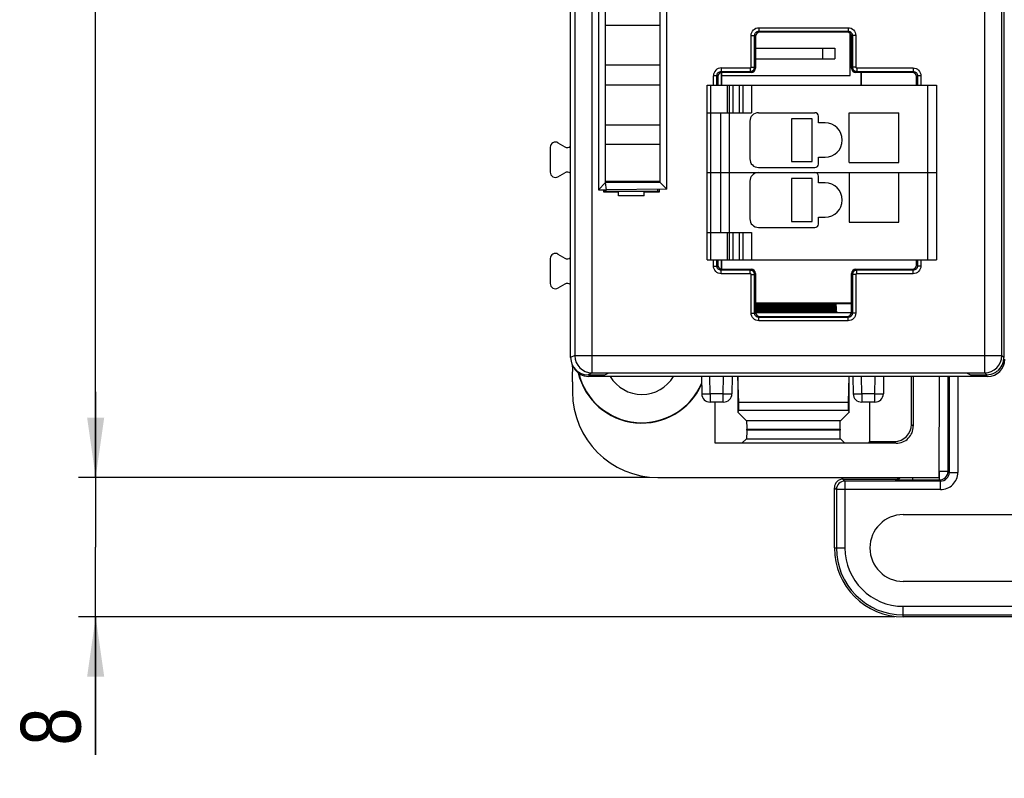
# Model space of a CAD drawing. Header units: millimetres. Extents: x 0 to 841, y 0 to 594.
# Tile 93 of 237: x 247 to 304, y 241 to 286. Entities that reach past the tile are written whole.
import ezdxf

# ---------------------------------------------------------------- set-up
doc = ezdxf.new("R2010")
doc.units = ezdxf.units.MM
doc.header["$LTSCALE"] = 46.255
doc.layers.get('0').update_dxf_attribs({"linetype": 'CONTINUOUS'})
doc.layers.add('1', color=7, linetype='CONTINUOUS')
doc.styles.get("Standard").update_dxf_attribs({"font": 'txt', "width": 0.85})
doc.dimstyles.new('DIMSTYLE_3', dxfattribs={"dimtxt": 3.5, "dimasz": 3.5, "dimexe": 1, "dimexo": 0.5, "dimgap": 0.875, "dimtad": 1, "dimdec": 4, "dimdsep": 46, "dimtxsty": 'STANDARD', "dimblk": '_FILLED', "dimblk1": '_FILLED', "dimblk2": '_FILLED', "dimcen": 0.09, "dimadec": 4, "dimazin": 2, "dimtp": 0.15, "dimtm": 0.15, "dimtfac": 1, "dimtdec": 4, "dimtofl": 0, "dimtmove": 0, "dimatfit": 3, "dimldrblk": '_FILLED', "dimfxl": 1, "dimtolj": 1, "dimarcsym": 0})
doc.dimstyles.new('DIMSTYLE_4', dxfattribs={"dimtxt": 3.5, "dimasz": 3.5, "dimexe": 1, "dimexo": 0.5, "dimgap": 0.875, "dimtad": 1, "dimdec": 0, "dimdsep": 46, "dimtxsty": 'STANDARD', "dimblk": '_FILLED', "dimblk1": '_FILLED', "dimblk2": '_FILLED', "dimcen": 0.09, "dimadec": 4, "dimazin": 2, "dimtp": 0.1, "dimtm": 0.1, "dimtfac": 1, "dimtdec": 0, "dimtofl": 0, "dimtmove": 0, "dimatfit": 3, "dimldrblk": '_FILLED', "dimfxl": 1, "dimtolj": 1, "dimarcsym": 0})

# ---------------------------------------------------------------- blocks, each defined once
blk = doc.blocks.new('_FILLED')
at = {"color": 0, "linetype": 'BYBLOCK'}
blk.add_solid([(0, 0), (-1, 0.143), (-1, -0.143)], dxfattribs=at)
blk = doc.blocks.new('*D2')
at = {"color": 2, "linetype": 'CONTINUOUS'}
for p, q in [((281.318, 358.314), (250.064, 358.314)), ((251.064, 358.314), (251.064, 308.564)), ((251.064, 258.814), (251.064, 308.564)), ((283.408, 258.814), (250.064, 258.814))]:
    blk.add_line(p, q, dxfattribs=at)
at = {"color": 2, "linetype": 'CONTINUOUS', "xscale": 3.5, "yscale": 3.5, "zscale": 3.5}
for p, rotation in [((251.064, 358.314), 90), ((251.064, 258.814), 270)]:
    blk.add_blockref('_FILLED', p, dxfattribs=dict(at, rotation=rotation))
at = {"color": 2, "linetype": 'CONTINUOUS', "insert": (246.689, 308.564), "char_height": 3.5, "width": 15, "attachment_point": 2, "rotation": 90, "line_spacing_factor": 0.9}
blk.add_mtext('99.5', dxfattribs=at)
blk = doc.blocks.new('*D3')
at = {"color": 2, "linetype": 'CONTINUOUS'}
for p, q in [((251.064, 258.814), (251.064, 263.814)), ((251.064, 263.814), (251.064, 254.747)), ((283.408, 258.814), (250.064, 258.814)), ((251.064, 242.626), (251.064, 254.747)), ((297.739, 250.679), (250.064, 250.679)), ((251.064, 250.679), (251.064, 242.626))]:
    blk.add_line(p, q, dxfattribs=at)
at = {"color": 2, "linetype": 'CONTINUOUS', "xscale": 3.5, "yscale": 3.5, "zscale": 3.5}
for p, rotation in [((251.064, 258.814), 270), ((251.064, 250.679), 90)]:
    blk.add_blockref('_FILLED', p, dxfattribs=dict(at, rotation=rotation))
at = {"color": 2, "linetype": 'CONTINUOUS', "insert": (246.689, 245.376), "char_height": 3.5, "width": 4.125, "attachment_point": 3, "rotation": 90, "line_spacing_factor": 0.9}
blk.add_mtext('8', dxfattribs=at)

msp = doc.modelspace()

# ---------------------------------------------------------------- linework, layer by layer
at = {"color": 9, "linetype": 'CONTINUOUS'}
for p, q in [((280.04419, 354.69619), (280.04419, 264.93197)), ((302.99054, 264.93197), (302.99054, 354.69619)), ((279.04434, 353.69623), (279.04434, 265.93193)), ((289.80212, 285.07507), (289.80212, 284.8752)), ((289.80212, 285.07507), (295.01466, 285.07507)), ((289.85824, 284.81908), (289.80212, 284.8752)), ((289.80212, 284.8752), (295.01466, 284.8752)), ((294.95854, 284.81908), (295.01466, 284.8752)), ((295.01466, 285.07507), (295.01466, 284.8752)), ((289.3524, 282.77504), (289.3524, 284.62535)), ((289.3524, 284.62535), (289.55227, 284.62535)), ((289.55227, 282.77504), (289.55227, 284.62535)), ((289.55227, 284.62535), (289.60839, 284.56923)), ((295.26451, 284.62535), (295.20839, 284.56923)), ((295.26451, 284.62535), (295.26451, 282.77504)), ((295.46439, 284.62535), (295.26451, 284.62535)), ((295.46439, 284.62535), (295.46439, 282.77504)), ((293.51622, 283.87908), (293.51622, 283.24908)), ((287.60212, 282.72507), (287.60212, 282.5252)), ((287.60212, 282.72507), (289.30243, 282.72507)), ((287.65824, 282.46908), (287.60212, 282.5252)), ((287.60212, 282.5252), (289.30243, 282.5252)), ((289.30243, 282.72507), (289.30243, 282.5252)), ((289.30243, 282.5252), (289.35854, 282.46908)), ((289.3524, 282.77504), (289.55227, 282.77504)), ((289.60839, 282.71893), (289.55227, 282.77504)), ((295.20839, 282.71893), (295.26451, 282.77504)), ((295.46439, 282.77504), (295.26451, 282.77504)), ((295.51436, 282.5252), (295.45824, 282.46908)), ((295.51435, 282.72507), (298.81466, 282.72507)), ((295.51436, 282.72507), (295.51436, 282.5252)), ((295.51436, 282.5252), (298.81466, 282.5252)), ((298.75854, 282.46908), (298.81466, 282.5252)), ((298.81466, 282.72507), (298.81466, 282.5252)), ((287.1524, 281.71408), (287.1524, 282.27535)), ((287.35227, 282.27535), (287.1524, 282.27535)), ((287.35227, 281.71408), (287.35227, 282.27535)), ((287.35227, 282.27535), (287.40839, 282.21923)), ((299.06451, 282.27535), (299.00839, 282.21923)), ((299.06451, 282.27535), (299.06451, 281.71408)), ((299.26439, 282.27535), (299.06451, 282.27535)), ((299.26439, 282.27535), (299.26439, 281.71408)), ((286.97622, 281.71408), (286.97622, 271.51408)), ((287.97622, 280.11408), (287.97622, 281.71408)), ((288.27622, 281.71408), (288.27622, 280.11408)), ((288.67622, 280.11408), (288.67622, 281.71408)), ((289.37622, 281.71408), (289.37622, 280.11408)), ((299.67622, 271.51408), (299.67622, 281.71408)), ((288.07622, 280.11408), (288.07622, 273.11408)), ((287.97622, 271.51408), (287.97622, 273.11408)), ((288.27622, 273.11408), (288.27622, 271.51408)), ((288.67622, 271.51408), (288.67622, 273.11408)), ((289.37622, 273.11408), (289.37622, 271.51408)), ((287.1524, 271.16281), (287.1524, 271.51408)), ((287.35227, 271.16281), (287.35227, 271.51408)), ((299.06451, 271.51408), (299.06451, 271.16281)), ((299.26439, 271.51408), (299.26439, 271.16281)), ((287.1524, 271.16281), (287.35227, 271.16281)), ((287.35227, 271.16281), (287.40839, 271.21893)), ((287.65824, 270.96908), (287.60212, 270.91296)), ((287.60212, 270.71308), (287.60212, 270.91296)), ((289.30243, 270.91296), (287.60212, 270.91296)), ((289.30243, 270.91296), (289.35854, 270.96908)), ((289.30243, 270.71308), (289.30243, 270.91296)), ((295.51436, 270.91296), (295.45824, 270.96908)), ((295.51436, 270.71308), (295.51436, 270.91296)), ((298.81466, 270.91296), (295.51436, 270.91296)), ((298.75854, 270.96908), (298.81466, 270.91296)), ((298.81466, 270.71308), (298.81466, 270.91296)), ((299.06451, 271.16281), (299.00839, 271.21893)), ((299.26439, 271.16281), (299.06451, 271.16281)), ((289.30243, 270.71308), (287.60212, 270.71308)), ((289.3524, 268.41281), (289.3524, 270.66312)), ((289.3524, 270.66311), (289.55227, 270.66311)), ((289.60839, 270.71923), (289.55227, 270.66311)), ((289.55227, 268.41281), (289.55227, 270.66311)), ((295.20839, 270.71923), (295.26451, 270.66311)), ((295.26451, 270.66311), (295.26451, 268.41281)), ((295.46439, 270.66311), (295.26451, 270.66311)), ((295.46439, 270.66312), (295.46439, 268.41281)), ((298.81466, 270.71308), (295.51435, 270.71308)), ((289.3524, 268.41281), (289.55227, 268.41281)), ((289.55227, 268.41281), (289.60839, 268.46893)), ((289.85824, 268.21908), (289.80212, 268.16296)), ((289.80212, 267.96308), (289.80212, 268.16296)), ((295.01466, 268.16296), (289.80212, 268.16296)), ((294.95854, 268.21908), (295.01466, 268.16296)), ((295.01466, 267.96308), (295.01466, 268.16296)), ((295.26451, 268.41281), (295.20839, 268.46893)), ((295.46439, 268.41281), (295.26451, 268.41281)), ((295.01466, 267.96308), (289.80212, 267.96308)), ((279.04434, 265.93193), (278.80839, 265.81396)), ((279.04434, 265.93193), (303.99051, 265.93193)), ((279.04449, 265.91448), (279.04442, 265.93193)), ((304.10839, 265.81403), (303.99051, 265.93199)), ((279.80839, 264.81408), (280.04419, 264.93197)), ((286.96078, 263.70572), (286.94312, 264.71408)), ((287.72556, 263.70572), (287.74316, 264.71408)), ((295.80871, 263.70572), (295.79104, 264.71408)), ((296.57348, 263.70572), (296.59109, 264.71408)), ((300.85085, 259.1778), (300.85085, 264.71408)), ((300.91782, 264.71408), (300.91782, 259.11083)), ((301.42024, 264.71408), (301.42024, 259.11083)), ((302.99054, 264.93197), (303.10844, 264.81408)), ((286.96073, 263.70572), (286.96073, 263.21408)), ((287.72556, 263.70572), (286.96078, 263.70572)), ((287.72559, 263.21408), (287.72559, 263.70572)), ((295.80865, 263.70572), (295.80865, 263.21408)), ((296.57348, 263.70572), (295.80871, 263.70572)), ((296.57351, 263.21408), (296.57351, 263.70572)), ((294.56155, 262.13093), (289.07547, 262.13093)), ((298.71851, 261.91823), (298.82328, 261.81347)), ((294.5447, 261.57766), (289.09232, 261.57429)), ((289.07547, 261.07659), (294.56155, 261.07659)), ((297.82388, 260.81408), (297.71912, 260.91884)), ((298.7674, 258.81408), (298.7674, 258.67538)), ((300.34843, 258.67538), (300.34843, 259.1778)), ((300.34843, 259.1778), (300.85085, 259.1778)), ((300.91782, 259.11083), (300.85085, 259.1778)), ((300.91782, 259.11083), (301.42024, 259.11083)), ((294.83161, 258.60841), (294.72094, 258.71908)), ((294.83161, 258.60841), (294.83161, 254.69908)), ((300.41539, 258.60841), (294.83161, 258.60841)), ((297.73609, 258.71908), (297.76256, 258.69261)), ((298.76722, 258.67538), (300.34843, 258.67538)), ((300.34843, 258.67538), (300.41539, 258.60841)), ((300.41539, 258.10599), (300.41539, 258.60841)), ((294.21851, 258.21665), (294.32918, 258.10599)), ((294.32918, 258.10599), (294.32918, 254.69908)), ((300.41539, 258.10599), (294.32918, 258.10599)), ((294.21851, 254.69908), (294.83161, 254.69908)), ((298.23851, 250.67908), (298.23851, 251.29217)), ((298.23851, 251.29217), (310.29851, 251.29217)), ((298.23851, 250.78975), (310.29851, 250.78975))]:
    msp.add_line(p, q, dxfattribs=at)
at = {"color": 7, "linetype": 'CONTINUOUS'}
for p, q in [((278.80839, 265.81396), (278.80839, 353.81419)), ((303.99051, 265.93199), (303.99051, 353.6962)), ((304.10839, 353.81409), (304.10839, 265.81403)), ((280.42622, 345.01165), (280.42622, 275.61893)), ((280.84636, 276.03422), (280.84622, 344.51408)), ((284.02207, 344.57803), (284.02207, 276.05185)), ((284.42622, 275.64771), (284.42622, 344.97872)), ((284.02222, 285.21408), (280.84622, 285.21408)), ((294.95854, 284.81908), (289.85824, 284.81908)), ((295.12622, 282.29408), (295.12622, 284.75424)), ((289.60839, 284.56923), (289.60839, 282.71893)), ((295.20839, 282.71893), (295.20839, 284.56923)), ((289.60839, 283.87908), (294.23122, 283.87908)), ((294.23122, 283.87908), (294.23122, 283.24908)), ((289.60839, 283.24908), (294.23122, 283.24908)), ((280.84622, 282.91408), (284.02222, 282.91408)), ((287.62622, 282.46908), (287.62622, 281.71408)), ((289.35854, 282.46908), (287.65824, 282.46908)), ((298.75854, 282.46908), (295.45824, 282.46908)), ((295.76851, 281.71408), (295.76851, 282.46908)), ((295.7816, 282.46908), (295.7816, 281.71408)), ((287.40839, 282.21923), (287.40839, 281.71408)), ((287.62622, 282.29408), (295.12622, 282.29408)), ((299.00839, 281.71408), (299.00839, 282.21923)), ((284.02222, 281.71408), (280.84622, 281.71408)), ((286.77622, 271.51408), (286.77622, 281.71408)), ((286.77622, 281.71408), (300.17622, 281.71408)), ((288.07622, 281.71408), (288.07622, 280.11408)), ((288.87622, 280.11408), (288.87622, 281.71408)), ((300.17622, 281.71408), (300.17622, 271.51408)), ((286.77622, 280.11408), (289.37622, 280.11408)), ((287.57622, 273.11408), (287.57622, 280.11408)), ((289.77622, 280.11408), (293.07622, 280.11408)), ((295.07622, 277.21408), (295.07622, 280.11408)), ((295.07622, 280.11408), (297.97622, 280.11408)), ((297.97622, 277.21408), (297.97622, 280.11408)), ((289.27622, 279.61408), (289.27622, 277.41408)), ((291.71153, 279.76408), (291.71153, 277.26408)), ((292.91153, 279.76408), (291.71153, 279.76408)), ((292.91153, 277.26408), (292.91153, 279.76408)), ((293.27622, 279.51408), (293.27622, 279.91408)), ((293.67622, 279.51408), (293.27622, 279.51408)), ((280.84622, 279.41408), (284.02222, 279.41408)), ((278.06844, 278.35431), (278.46858, 278.12329)), ((277.61851, 278.09454), (277.61851, 276.63361)), ((284.02222, 278.26408), (280.84622, 278.26408)), ((291.71153, 277.26408), (292.91153, 277.26408)), ((293.27622, 277.11408), (293.27622, 277.51408)), ((293.27622, 277.51408), (293.67622, 277.51408)), ((295.07622, 277.21408), (297.97622, 277.21408)), ((289.77622, 276.91408), (293.07622, 276.91408)), ((278.06844, 276.37385), (278.46858, 276.60487)), ((280.84622, 276.11408), (284.02222, 276.11408)), ((284.02207, 276.05185), (284.42622, 275.64771)), ((286.77622, 276.61408), (300.17622, 276.61408)), ((289.27622, 276.11408), (289.27622, 273.91408)), ((291.71153, 276.26408), (291.71153, 273.76408)), ((292.91153, 276.26408), (291.71153, 276.26408)), ((292.91153, 273.76408), (292.91153, 276.26408)), ((293.27622, 276.01408), (293.27622, 276.41408)), ((295.07622, 276.61408), (295.07622, 273.71408)), ((297.97622, 273.71408), (297.97622, 276.61408)), ((280.42557, 275.61828), (280.909, 275.61408)), ((280.42622, 275.61893), (280.84636, 276.03422)), ((280.74553, 275.47622), (280.74553, 275.6155)), ((280.80839, 275.53908), (280.74553, 275.47622)), ((281.60839, 275.47622), (280.74553, 275.47622)), ((280.80839, 275.61495), (280.80839, 275.53908)), ((280.80839, 275.53908), (283.90839, 275.53908)), ((280.84636, 276.03422), (284.02183, 276.05012)), ((280.909, 275.61408), (280.84636, 276.03422)), ((284.42622, 275.64465), (280.909, 275.61408)), ((281.60839, 275.26408), (281.60839, 275.50801)), ((283.10839, 275.50801), (281.60839, 275.50801)), ((283.10839, 275.26408), (283.10839, 275.50801)), ((283.97125, 275.47622), (283.10839, 275.47622)), ((283.90839, 275.53908), (283.90839, 275.64015)), ((283.97125, 275.47622), (283.90839, 275.53908)), ((283.97125, 275.6407), (283.97125, 275.47622)), ((293.67622, 276.01408), (293.27622, 276.01408)), ((283.10839, 275.26408), (281.60839, 275.26408)), ((291.71153, 273.76408), (292.91153, 273.76408)), ((293.27622, 273.61408), (293.27622, 274.01408)), ((293.27622, 274.01408), (293.67622, 274.01408)), ((289.77622, 273.41408), (293.07622, 273.41408)), ((295.07622, 273.71408), (297.97622, 273.71408)), ((286.77622, 273.11408), (289.37622, 273.11408)), ((288.07622, 273.11408), (288.07622, 271.51408)), ((288.87622, 271.51408), (288.87622, 273.11408)), ((277.61851, 271.59454), (277.61851, 270.13361)), ((278.06845, 271.85431), (278.46858, 271.62329)), ((286.77622, 271.51408), (300.17622, 271.51408)), ((287.40839, 271.51408), (287.40839, 271.21893)), ((287.62622, 271.51408), (287.62622, 270.96908)), ((299.00839, 271.21893), (299.00839, 271.51408)), ((287.65824, 270.96908), (289.35854, 270.96908)), ((295.45824, 270.96908), (298.75854, 270.96908)), ((289.60839, 270.71923), (289.60839, 268.46893)), ((295.20839, 268.46893), (295.20839, 270.71923)), ((278.46858, 270.10486), (278.06845, 269.87385)), ((289.60839, 269.01408), (295.20839, 269.01408)), ((289.60839, 268.97088), (295.21712, 268.97088)), ((289.60839, 268.9421), (294.29715, 268.9421)), ((294.30107, 268.88599), (289.60839, 268.88599)), ((289.60839, 268.86727), (294.30238, 268.86727)), ((294.30626, 268.81179), (289.60839, 268.81179)), ((289.60839, 268.79312), (294.30757, 268.79312)), ((294.31145, 268.73758), (289.60839, 268.73758)), ((289.60839, 268.71897), (294.31275, 268.71897)), ((294.31664, 268.66337), (289.60839, 268.66337)), ((289.60839, 268.64482), (294.31794, 268.64482)), ((294.32183, 268.58917), (289.60839, 268.58917)), ((294.29715, 268.9421), (294.30107, 268.88599)), ((294.30238, 268.86727), (294.30626, 268.81179)), ((294.30757, 268.79312), (294.31145, 268.73758)), ((294.31275, 268.71897), (294.31664, 268.66337)), ((294.31794, 268.64482), (294.32183, 268.58917)), ((289.60839, 268.57067), (294.32312, 268.57067)), ((294.32702, 268.51496), (289.60839, 268.51496)), ((289.60839, 268.49652), (294.32831, 268.49652)), ((294.33225, 268.44011), (289.60839, 268.44011)), ((295.20839, 268.4272), (289.60839, 268.4272)), ((289.85824, 268.21908), (294.95854, 268.21908)), ((294.32312, 268.57067), (294.32702, 268.51496)), ((294.32831, 268.49652), (294.33225, 268.44011)), ((278.91851, 265.26589), (278.91851, 265.35373)), ((278.93895, 265.31505), (278.93597, 265.26589)), ((279.80839, 264.81408), (280.80839, 264.81408)), ((303.16712, 264.71408), (279.86712, 264.71408)), ((280.04419, 264.93197), (302.99054, 264.93197)), ((280.80839, 264.81408), (281.03047, 264.92313)), ((301.95476, 264.91408), (281.01204, 264.91408)), ((286.44319, 264.71408), (286.4608, 263.70535)), ((288.24312, 264.71408), (288.22551, 263.70535)), ((288.56851, 264.71408), (288.56851, 262.63789)), ((288.62262, 263.19032), (288.57656, 264.71408)), ((295.06047, 264.71408), (295.0144, 263.19032)), ((295.06851, 262.63789), (295.06851, 264.71408)), ((295.29112, 264.71408), (295.30873, 263.70535)), ((297.09104, 264.71408), (297.07343, 263.70535)), ((298.71851, 261.91823), (298.71851, 264.71408)), ((298.82328, 264.71408), (298.82328, 261.81347)), ((300.32871, 258.81408), (300.35445, 264.71408)), ((301.93633, 264.92313), (302.15839, 264.81408)), ((302.15839, 264.81408), (303.10844, 264.81408)), ((278.91851, 264.39986), (278.91851, 263.80332)), ((287.725, 263.21408), (286.96073, 263.21408)), ((287.24306, 260.81408), (287.24306, 263.21408)), ((288.62262, 262.74614), (288.62262, 263.19032)), ((295.0144, 263.19032), (288.62262, 263.19032)), ((295.0144, 263.19032), (295.0144, 262.74614)), ((296.57351, 263.21408), (295.80923, 263.21408)), ((296.26851, 263.21408), (296.26851, 260.91884)), ((288.62262, 262.74614), (288.56851, 262.63789)), ((288.56851, 262.63789), (289.07547, 262.13093)), ((288.62262, 262.74614), (295.0144, 262.74614)), ((294.56155, 262.13093), (295.06851, 262.63789)), ((295.0144, 262.74614), (295.06851, 262.63789)), ((289.09232, 261.62928), (294.5447, 261.63463)), ((289.09232, 261.57429), (289.09232, 261.62928)), ((294.5447, 261.63463), (294.5447, 261.57766)), ((297.82388, 260.81408), (287.24306, 260.81408)), ((289.07547, 261.07659), (288.81296, 260.81408)), ((294.82407, 260.81408), (294.56155, 261.07659)), ((296.21615, 260.81408), (296.26851, 260.91884)), ((296.26851, 260.91884), (297.71912, 260.91884)), ((283.90775, 258.81408), (300.32871, 258.81408)), ((294.72094, 258.71908), (297.73609, 258.71908)), ((294.21851, 254.69908), (294.21851, 258.21665)), ((298.23851, 256.64944), (310.29851, 256.64944)), ((310.29851, 252.74872), (298.23851, 252.74872)), ((310.29851, 250.67908), (298.23851, 250.67908))]:
    msp.add_line(p, q, dxfattribs=at)
for centre, radius, start, end in [((289.77622, 279.61408), 0.5, 90, 180), ((293.07622, 279.91408), 0.2, 0, 90), ((293.67622, 278.51408), 1, 270, 90), ((289.77622, 277.41408), 0.5, 180, 270), ((293.07622, 277.11408), 0.2, 270, 360), ((289.77622, 276.11408), 0.5, 90, 180), ((293.07622, 276.41408), 0.2, 0, 90), ((293.67622, 275.01408), 1, 270, 90), ((289.77622, 273.91408), 0.5, 180, 270), ((293.07622, 273.61408), 0.2, 270, 360), ((303.16712, 265.71408), 1, 270, 360), ((303.10304, 265.81511), 1.00541, 340.0605256, 354.9038384), ((303.11164, 265.81415), 0.99675, 354.9151559, 359.9934268), ((279.86712, 265.71408), 1, 208.2522098, 270), ((282.96851, 265.81408), 3.82444, 193.3830542, 335.6794471), ((282.96851, 265.81408), 3.8, 193.8461538, 336.4330315), ((282.96851, 265.81408), 2.15, 210.7901923, 329.2098077), ((303.10504, 265.81858), 1.00558, 300.0389416, 313.5853272), ((303.11528, 265.80721), 0.99029, 313.6099091, 314.9993089), ((286.96073, 263.71408), 0.5, 180.9999985, 269.9999232), ((287.72559, 263.71408), 0.5, 270.0000856, 359.0000398), ((295.80865, 263.71408), 0.5, 180.9999619, 270.0000053), ((296.57351, 263.71408), 0.5, 270, 358.9999999), ((297.82404, 261.81331), 0.99924, 269.9888598, 0.0111405), ((298.23851, 254.69908), 1.95036, 90, 270), ((298.23851, 254.69908), 4.02, 180, 270)]:
    msp.add_arc(centre, radius, start, end, dxfattribs=at)
at = {"color": 9, "linetype": 'CONTINUOUS'}
for centre, radius, start, end in [((280.04431, 265.93177), 0.99981, 181.0059096, 269.9928612), ((302.99062, 265.93195), 0.99988, 270.0018933, 0.0004358), ((300.34822, 259.17801), 0.50264, 270.0238683, 359.9761317), ((300.41545, 259.11082), 0.50239, 269.9940584, 0.0011647), ((294.83182, 258.10578), 0.50264, 90.0238683, 179.9761317), ((298.23851, 254.69908), 3.90933, 180, 270), ((298.23851, 254.69908), 3.40691, 180, 270)]:
    msp.add_arc(centre, radius, start, end, dxfattribs=at)
at = {"color": 7, "linetype": 'CONTINUOUS'}
for centre, major_axis, ratio, start_param, end_param in [((289.85854, 284.56893), (0.17699, -0.17699), 0.99878277, 2.35680348, 3.92638183), ((294.95824, 284.56893), (0.17699, 0.17699), 0.99878277, -0.78478918, 0.78478918), ((287.65854, 282.21893), (0.17699, -0.17699), 0.99878277, 2.35680348, 3.92638183), ((289.35824, 282.71923), (-0.17699, 0.17699), 0.99878277, 8.63998878, 10.20956714), ((295.45854, 282.71923), (0.17699, 0.17699), 0.99878277, 8.63998878, 10.20956714), ((298.75824, 282.21893), (0.17699, 0.17699), 0.99878277, -0.78478918, 0.78478918), ((277.91856, 278.09438), (-0.15009, 0.25997), 0.9993912, 5.2362515, 7.33011912), ((278.61847, 278.38322), (-0.15009, 0.25997), 0.9993912, 8.37784415, 9.58459908), ((277.91856, 276.63377), (0.15009, 0.25997), 0.9993912, -4.18852647, -2.09465884), ((278.61847, 276.34494), (0.15009, 0.25997), 0.9993912, 6.12357217, 7.33011912), ((277.91856, 271.59438), (-0.15009, 0.25997), 0.9993912, -1.04693391, 1.04693391), ((278.61847, 271.88322), (-0.15009, 0.25997), 0.9993912, 8.37784405, 9.58459917), ((287.65854, 271.21923), (0.17699, 0.17699), 0.99878277, -3.92638183, -2.35680348), ((289.35824, 270.71893), (-0.17699, -0.17699), 0.99878277, 2.35680348, 3.92638183), ((295.45854, 270.71893), (0.17699, -0.17699), 0.99878277, 8.63998878, 10.20956714), ((298.75824, 271.21923), (0.17699, -0.17699), 0.99878277, -0.78478918, 0.78478918), ((277.91856, 270.13377), (0.15009, 0.25997), 0.9993912, 2.09465914, 4.18852617), ((278.61847, 269.84494), (0.15009, 0.25997), 0.9993912, 6.12357246, 7.33011882), ((289.85854, 268.46923), (0.17699, 0.17699), 0.99878277, -3.92638183, -2.35680348), ((294.95824, 268.46923), (0.17699, -0.17699), 0.99878277, -0.78478918, 0.78478918), ((279.80854, 265.81412), (0.89461, 0.44727), 0.99980964, 2.67805165, 4.24869568), ((283.90927, 263.80484), (3.52954, 3.52954), 0.99969546, 2.35632141, 3.9268639), ((297.7179, 261.91945), (-0.70797, 0.70797), 0.99878277, 2.35680348, 3.92638183), ((297.73594, 259.22165), (-0.35543, 0.35543), 0.99969546, -3.92683852, -3.30215299), ((294.72109, 258.2165), (-0.35543, 0.35543), 0.99969546, -0.78524587, 0.78524587)]:
    msp.add_ellipse(centre, major_axis=major_axis, ratio=ratio, start_param=start_param, end_param=end_param, dxfattribs=at)
at = {"color": 9, "linetype": 'CONTINUOUS'}
for points, knots in [([(289.3524, 284.62535), (289.35207, 284.74008), (289.44844, 284.97918), (289.68738, 285.07507), (289.80212, 285.07507)], [0, 0, 0, 0, 0.49997957, 1, 1, 1, 1]), ([(295.01466, 285.07507), (295.1294, 285.0754), (295.36849, 284.97903), (295.46439, 284.74009), (295.46439, 284.62535)], [0, 0, 0, 0, 0.49997971, 1, 1, 1, 1]), ([(287.60212, 282.72507), (287.48738, 282.72507), (287.24831, 282.62916), (287.1524, 282.39009), (287.1524, 282.27535)], [0, 0, 0, 0, 0.49999993, 1, 1, 1, 1]), ([(289.30243, 282.72507), (289.31518, 282.72504), (289.34174, 282.73574), (289.3524, 282.76229), (289.3524, 282.77504)], [0, 0, 0, 0, 0.499899, 1, 1, 1, 1]), ([(295.46439, 282.77504), (295.46435, 282.76229), (295.47505, 282.73573), (295.5016, 282.72507), (295.51435, 282.72507)], [0, 0, 0, 0, 0.499899, 1, 1, 1, 1]), ([(298.81466, 282.72507), (298.9294, 282.7254), (299.16849, 282.62903), (299.26439, 282.39009), (299.26439, 282.27535)], [0, 0, 0, 0, 0.49997957, 1, 1, 1, 1]), ([(287.60212, 270.71308), (287.48738, 270.71276), (287.24829, 270.80913), (287.1524, 271.04806), (287.1524, 271.16281)], [0, 0, 0, 0, 0.49997957, 1, 1, 1, 1]), ([(299.26439, 271.16281), (299.26471, 271.04807), (299.16834, 270.80898), (298.92941, 270.71308), (298.81466, 270.71308)], [0, 0, 0, 0, 0.49997971, 1, 1, 1, 1]), ([(289.3524, 270.66312), (289.35243, 270.67586), (289.34173, 270.70243), (289.31518, 270.71308), (289.30243, 270.71308)], [0, 0, 0, 0, 0.499899, 1, 1, 1, 1]), ([(295.51435, 270.71308), (295.50161, 270.71312), (295.47504, 270.70242), (295.46439, 270.67587), (295.46439, 270.66312)], [0, 0, 0, 0, 0.499899, 1, 1, 1, 1]), ([(289.80212, 267.96308), (289.68739, 267.96276), (289.44829, 268.05913), (289.3524, 268.29806), (289.3524, 268.41281)], [0, 0, 0, 0, 0.49997971, 1, 1, 1, 1]), ([(295.46439, 268.41281), (295.46471, 268.29807), (295.36834, 268.05897), (295.12941, 267.96308), (295.01466, 267.96308)], [0, 0, 0, 0, 0.49997957, 1, 1, 1, 1]), ([(286.4608, 263.70535), (286.46082, 263.7045), (286.46575, 263.70468), (286.47139, 263.70339), (286.48417, 263.70321), (286.50854, 263.70225), (286.55057, 263.70191), (286.58656, 263.70174), (286.60728, 263.70174)], [0, 0, 0, 0, 0.01745493, 0.06685389, 0.14825247, 0.26101883, 0.57628658, 1, 1, 1, 1]), ([(286.60728, 263.70174), (286.63253, 263.70174), (286.75036, 263.70217), (286.86819, 263.70374), (286.96076, 263.70535)], [0, 0, 0, 0, 0.21425581, 1, 1, 1, 1]), ([(287.72555, 263.70535), (287.75806, 263.70479), (287.87588, 263.70295), (287.99373, 263.70174), (288.07906, 263.70174)], [0, 0, 0, 0, 0.27586853, 1, 1, 1, 1]), ([(288.07906, 263.70174), (288.09978, 263.70174), (288.13577, 263.70191), (288.17781, 263.70226), (288.20217, 263.70321), (288.21495, 263.7034), (288.22056, 263.70467), (288.2255, 263.7045), (288.22551, 263.70535)], [0, 0, 0, 0, 0.42383076, 0.73914285, 0.85189892, 0.93326198, 0.98260589, 1, 1, 1, 1]), ([(295.30873, 263.70535), (295.30873, 263.7045), (295.31368, 263.70467), (295.31929, 263.7034), (295.33207, 263.70321), (295.35643, 263.70226), (295.39847, 263.70191), (295.43446, 263.70174), (295.45518, 263.70174)], [0, 0, 0, 0, 0.01739414, 0.06673808, 0.14810116, 0.26085724, 0.5761693, 1, 1, 1, 1]), ([(295.45518, 263.70174), (295.48043, 263.70174), (295.59827, 263.70217), (295.7161, 263.70374), (295.80868, 263.70535)], [0, 0, 0, 0, 0.21424845, 1, 1, 1, 1]), ([(296.57348, 263.70535), (296.60598, 263.70479), (296.7238, 263.70295), (296.84163, 263.70174), (296.92696, 263.70174)], [0, 0, 0, 0, 0.27586307, 1, 1, 1, 1]), ([(296.92696, 263.70174), (296.94767, 263.70174), (296.98367, 263.70191), (297.0257, 263.70225), (297.05007, 263.70321), (297.06285, 263.70339), (297.06849, 263.70468), (297.07342, 263.7045), (297.07343, 263.70535)], [0, 0, 0, 0, 0.42371342, 0.73898117, 0.85174753, 0.93314611, 0.98254507, 1, 1, 1, 1]), ([(297.76256, 258.69261), (297.82158, 258.69263), (297.94035, 258.71473), (298.04463, 258.77549), (298.08953, 258.81375)], [0, 0, 0, 0, 0.50014357, 1, 1, 1, 1]), ([(300.41539, 258.10599), (300.5461, 258.10586), (300.81029, 258.15854), (301.14387, 258.38226), (301.36828, 258.71583), (301.41976, 258.98014), (301.42024, 259.11083)], [0, 0, 0, 0, 0.25005743, 0.49993534, 0.7499604, 1, 1, 1, 1]), ([(297.76256, 258.69261), (297.7641, 258.69102), (297.77261, 258.69101), (297.78757, 258.68851), (297.81309, 258.68751), (297.8469, 258.68575), (297.88964, 258.68435), (297.96257, 258.68227), (298.0718, 258.68012), (298.22139, 258.67806), (298.39153, 258.67653), (298.57578, 258.67559), (298.70261, 258.67538), (298.76722, 258.67538)], [0, 0, 0, 0, 0.00661427, 0.02248198, 0.04751878, 0.08149978, 0.12408919, 0.17492867, 0.29934889, 0.45009676, 0.62145326, 0.80716882, 1, 1, 1, 1])]:
    msp.add_open_spline(points, degree=3, knots=knots, dxfattribs=at)
for points in [[(289.55231, 284.62535), (289.55207, 284.6891), (289.58036, 284.75694), (289.62535, 284.80212)], [(289.62535, 284.80212), (289.67033, 284.84731), (289.73836, 284.87526), (289.80212, 284.8752)], [(295.01466, 284.87516), (295.07842, 284.8754), (295.14626, 284.84711), (295.19144, 284.80212)], [(295.19144, 284.80212), (295.23662, 284.75714), (295.26457, 284.68911), (295.26451, 284.62535)], [(287.35227, 282.27535), (287.35221, 282.3391), (287.38029, 282.40702), (287.42538, 282.45209)], [(287.42538, 282.45209), (287.47047, 282.49716), (287.53837, 282.52526), (287.60212, 282.5252)], [(289.30243, 282.5252), (289.36615, 282.5251), (289.43389, 282.55346), (289.47901, 282.59846)], [(289.47901, 282.59846), (289.52414, 282.64346), (289.55221, 282.71132), (289.55227, 282.77504)], [(295.26452, 282.77504), (295.26442, 282.71132), (295.29277, 282.64358), (295.33777, 282.59846)], [(295.33777, 282.59846), (295.38277, 282.55333), (295.45063, 282.52526), (295.51436, 282.5252)], [(298.81466, 282.52516), (298.87842, 282.5254), (298.94626, 282.49711), (298.99144, 282.45212)], [(298.99144, 282.45212), (299.03662, 282.40714), (299.06457, 282.33911), (299.06451, 282.27535)], [(287.42535, 270.98603), (287.38016, 271.03102), (287.35221, 271.09905), (287.35227, 271.16281)], [(287.60212, 270.913), (287.53837, 270.91276), (287.47053, 270.94105), (287.42535, 270.98603)], [(289.47901, 270.8397), (289.43401, 270.88482), (289.36615, 270.9129), (289.30243, 270.91296)], [(295.51436, 270.91295), (295.45063, 270.91305), (295.38289, 270.8847), (295.33777, 270.8397)], [(298.99144, 270.98603), (298.94645, 270.94085), (298.87842, 270.9129), (298.81466, 270.91296)], [(299.06447, 271.16281), (299.06471, 271.09905), (299.03642, 271.03121), (298.99144, 270.98603)], [(289.55226, 270.66311), (289.55237, 270.72684), (289.52401, 270.79458), (289.47901, 270.8397)], [(295.33777, 270.8397), (295.29265, 270.7947), (295.26457, 270.72684), (295.26451, 270.66311)], [(289.62535, 268.23603), (289.58016, 268.28102), (289.55221, 268.34905), (289.55227, 268.41281)], [(289.80212, 268.163), (289.73837, 268.16276), (289.67053, 268.19105), (289.62535, 268.23603)], [(295.19144, 268.23603), (295.14645, 268.19085), (295.07842, 268.1629), (295.01466, 268.16296)], [(295.26447, 268.41281), (295.26471, 268.34905), (295.23642, 268.28121), (295.19144, 268.23603)]]:
    msp.add_open_spline(points, degree=3, dxfattribs=at)
at = {"color": 7, "linetype": 'CONTINUOUS'}
for points, knots in [([(278.91851, 264.39986), (278.91851, 264.54424), (278.92133, 264.83294), (278.92686, 265.1218), (278.93603, 265.26589)], [0, 0, 0, 0, 0.50000163, 1, 1, 1, 1]), ([(289.07547, 262.13093), (289.07852, 262.12788), (289.07867, 262.1116), (289.08328, 262.08307), (289.08499, 262.03556), (289.08672, 261.99932), (289.08742, 261.97856)], [0, 0, 0, 0, 0.08445876, 0.28404118, 0.59313718, 1, 1, 1, 1]), ([(289.08742, 261.97856), (289.08828, 261.95316), (289.09142, 261.83546), (289.09236, 261.71772), (289.09235, 261.6254)], [0, 0, 0, 0, 0.21589464, 1, 1, 1, 1]), ([(294.54475, 261.64153), (294.54475, 261.67243), (294.54518, 261.78479), (294.54686, 261.89715), (294.5496, 261.97856)], [0, 0, 0, 0, 0.27504757, 1, 1, 1, 1]), ([(294.5496, 261.97856), (294.5503, 261.99932), (294.55204, 262.03556), (294.55375, 262.08307), (294.55836, 262.1116), (294.5585, 262.12788), (294.56155, 262.13093)], [0, 0, 0, 0, 0.40686282, 0.71595881, 0.91554124, 1, 1, 1, 1]), ([(289.09228, 261.57028), (289.09228, 261.50841), (289.09173, 261.41851), (289.0896, 261.30405), (289.08773, 261.23084), (289.08494, 261.17055), (289.08322, 261.12377), (289.07864, 261.09564), (289.07848, 261.0796), (289.07547, 261.07659)], [0, 0, 0, 0, 0.37540096, 0.54528344, 0.694856, 0.81900338, 0.91333074, 0.97417495, 1, 1, 1, 1]), ([(294.56155, 261.07659), (294.55848, 261.07967), (294.55837, 261.09611), (294.55369, 261.12492), (294.55199, 261.17288), (294.54916, 261.23463), (294.54731, 261.30951), (294.5452, 261.42611), (294.54467, 261.51757), (294.54467, 261.58043)], [0, 0, 0, 0, 0.02586301, 0.0869723, 0.18173805, 0.30638296, 0.45638293, 0.62633422, 1, 1, 1, 1])]:
    msp.add_open_spline(points, degree=3, knots=knots, dxfattribs=at)
for points in [[(303.81551, 265.10696), (303.91759, 265.20903), (303.99883, 265.33657), (304.04817, 265.47224)], [(303.10844, 264.81408), (303.28098, 264.81408), (303.45903, 264.86174), (303.60843, 264.94806)]]:
    msp.add_open_spline(points, degree=3, dxfattribs=at)
at = {"layer": '1', "color": 1, "linetype": 'CONTINUOUS'}
for p, q in [((287.62622, 281.71408), (287.62622, 282.46908)), ((287.62622, 270.96908), (287.62622, 271.51408))]:
    msp.add_line(p, q, dxfattribs=at)

# ---------------------------------------------------------------- dimensions: what is measured, and where the dimension line sits
at = {"color": 2, "linetype": 'CONTINUOUS'}
for base, p2, angle, dimstyle, picture, middle in [((251.06418, 358.31408), (281.81844, 358.31408), 90, 'DIMSTYLE_3', '*D2', (251.06418, 308.06408)), ((251.06418, 250.67908), (298.23851, 250.67908), 270, 'DIMSTYLE_4', '*D3', (251.06418, 243.50125))]:
    dim = msp.add_linear_dim(base=base, p1=(283.90775, 258.81408), p2=p2, angle=angle, dimstyle=dimstyle, dxfattribs=at)
    dim.commit()
    dim.dimension.update_dxf_attribs({"geometry": picture, "text_midpoint": middle, "dimtype": 160})

doc.saveas('drawing.dxf')
